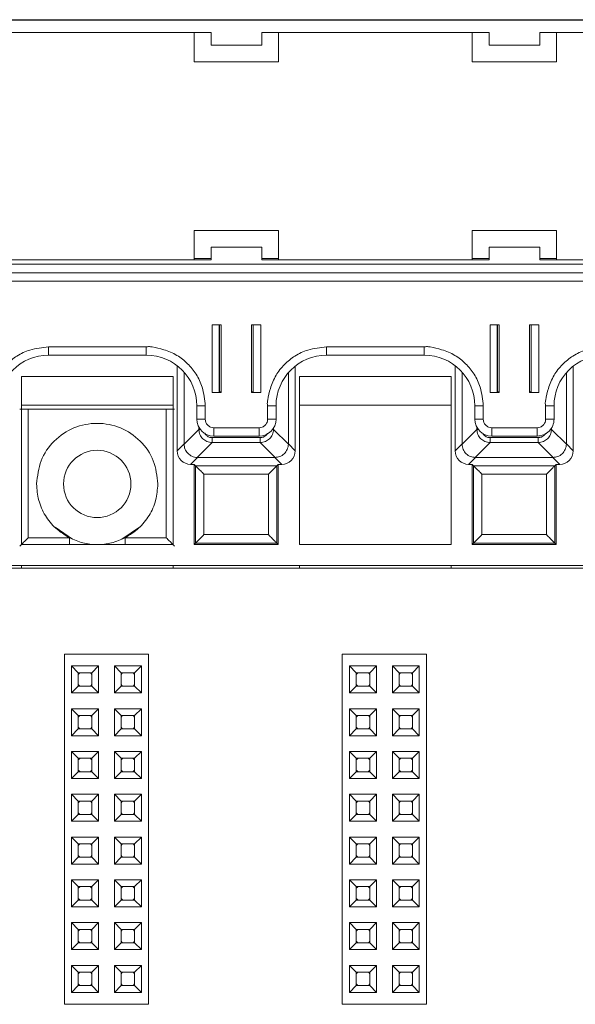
# Model space of a CAD drawing. Header units: millimetres. Extents: x -85 to 520, y 111 to 242.
# Tile 9 of 36: x 73 to 106, y 184 to 242. Entities that reach past the tile are written whole.
import ezdxf

# ---------------------------------------------------------------- set-up
doc = ezdxf.new("R2010")
doc.units = ezdxf.units.MM

msp = doc.modelspace()

# ---------------------------------------------------------------- linework, layer by layer
at = {"color": 7, "linetype": 'Continuous', "lineweight": 15}
for p, q in [((-29.289, 242.017), (135.011, 242.017)), ((77.111, 242.036), (61.611, 242.036)), ((77.111, 242.036), (78.111, 242.036)), ((93.611, 242.036), (78.111, 242.036)), ((93.611, 242.036), (94.611, 242.036)), ((110.111, 242.036), (94.611, 242.036)), ((70.861, 241.267), (84.361, 241.267)), ((83.361, 241.267), (83.361, 239.526)), ((84.361, 240.517), (84.361, 241.267)), ((87.361, 241.267), (100.861, 241.267)), ((87.361, 241.267), (87.361, 240.517)), ((88.361, 239.526), (88.361, 241.267)), ((99.861, 241.267), (99.861, 239.526)), ((100.861, 240.517), (100.861, 241.267)), ((103.861, 241.267), (117.361, 241.267)), ((103.861, 241.267), (103.861, 240.517)), ((104.861, 239.526), (104.861, 241.267)), ((87.361, 240.517), (84.361, 240.517)), ((103.861, 240.517), (100.861, 240.517)), ((83.361, 239.536), (88.361, 239.536)), ((83.361, 239.526), (88.361, 239.526)), ((99.861, 239.536), (104.861, 239.536)), ((99.861, 239.526), (104.861, 239.526)), ((88.361, 229.526), (83.361, 229.526)), ((83.361, 229.526), (83.361, 227.776)), ((88.361, 227.776), (88.361, 229.526)), ((104.861, 229.526), (99.861, 229.526)), ((99.861, 229.526), (99.861, 227.776)), ((104.861, 227.776), (104.861, 229.526)), ((84.361, 228.522), (84.361, 228.518)), ((87.361, 228.522), (84.361, 228.522)), ((84.361, 227.768), (84.361, 228.518)), ((84.361, 228.518), (87.361, 228.518)), ((87.361, 228.518), (87.361, 228.522)), ((87.361, 228.518), (87.361, 227.768)), ((103.861, 228.522), (100.861, 228.522)), ((100.861, 228.522), (100.861, 228.518)), ((100.861, 227.768), (100.861, 228.518)), ((100.861, 228.518), (103.861, 228.518)), ((103.861, 228.518), (103.861, 228.522)), ((103.861, 228.518), (103.861, 227.768)), ((-29.289, 227.518), (135.011, 227.518)), ((84.361, 227.768), (70.861, 227.768)), ((83.361, 227.776), (71.861, 227.776)), ((83.361, 227.848), (84.361, 227.848)), ((87.361, 227.848), (88.361, 227.848)), ((100.861, 227.768), (87.361, 227.768)), ((99.861, 227.776), (88.361, 227.776)), ((99.861, 227.848), (100.861, 227.848)), ((103.861, 227.848), (104.861, 227.848)), ((117.361, 227.768), (103.861, 227.768)), ((116.361, 227.776), (104.861, 227.776)), ((-29.289, 227.013), (135.011, 227.013)), ((135.011, 227.011), (-29.289, 227.011)), ((-29.289, 226.506), (135.011, 226.506)), ((84.961, 223.906), (84.411, 223.906)), ((84.411, 223.906), (84.411, 219.907)), ((84.832, 219.917), (84.832, 223.906)), ((84.961, 219.907), (84.961, 223.906)), ((86.761, 223.906), (86.761, 219.907)), ((87.311, 223.906), (86.761, 223.906)), ((86.861, 223.906), (86.861, 219.917)), ((87.311, 219.907), (87.311, 223.906)), ((101.461, 223.906), (100.911, 223.906)), ((100.911, 223.906), (100.911, 219.907)), ((101.332, 219.917), (101.332, 223.906)), ((101.461, 219.907), (101.461, 223.906)), ((103.261, 223.906), (103.261, 219.907)), ((103.811, 223.906), (103.261, 223.906)), ((103.361, 223.906), (103.361, 219.917)), ((103.811, 219.907), (103.811, 223.906)), ((80.511, 222.606), (74.711, 222.606)), ((74.711, 222.111), (74.711, 222.606)), ((80.511, 222.111), (80.511, 222.606)), ((97.011, 222.606), (91.211, 222.606)), ((91.211, 222.111), (91.211, 222.606)), ((97.011, 222.111), (97.011, 222.606)), ((74.711, 222.111), (80.511, 222.111)), ((91.211, 222.111), (97.011, 222.111)), ((82.342, 221.487), (82.342, 216.431)), ((82.751, 216.84), (82.751, 221.107)), ((88.942, 221.074), (88.942, 216.84)), ((89.351, 216.431), (89.351, 221.465)), ((98.842, 221.487), (98.842, 216.431)), ((99.251, 216.84), (99.251, 221.107)), ((105.442, 221.074), (105.442, 216.84)), ((105.851, 216.431), (105.851, 221.465)), ((82.096, 220.839), (73.096, 220.839)), ((73.096, 220.839), (73.096, 210.866)), ((82.096, 210.866), (82.096, 220.839)), ((89.596, 220.839), (89.596, 210.866)), ((98.596, 220.839), (89.596, 220.839)), ((98.596, 210.866), (98.596, 220.839)), ((84.411, 219.907), (84.961, 219.907)), ((84.832, 219.935), (84.861, 219.935)), ((84.961, 219.918), (84.832, 219.918)), ((86.861, 219.918), (86.761, 219.918)), ((86.761, 219.907), (87.311, 219.907)), ((100.911, 219.907), (101.461, 219.907)), ((101.332, 219.935), (101.361, 219.935)), ((101.461, 219.918), (101.332, 219.918)), ((103.361, 219.918), (103.261, 219.918)), ((103.261, 219.907), (103.811, 219.907)), ((73.096, 219.142), (82.096, 219.142)), ((73.499, 211.268), (73.499, 218.909)), ((73.499, 218.909), (81.694, 218.909)), ((81.694, 211.268), (81.694, 218.909)), ((83.511, 219.111), (83.511, 218.311)), ((84.011, 218.307), (84.011, 219.107)), ((87.711, 219.107), (87.711, 218.307)), ((88.211, 218.311), (88.211, 219.111)), ((89.596, 219.142), (98.596, 219.142)), ((100.011, 219.111), (100.011, 218.311)), ((100.511, 218.307), (100.511, 219.107)), ((104.211, 219.107), (104.211, 218.307)), ((104.711, 218.311), (104.711, 219.111)), ((83.632, 217.707), (82.751, 216.826)), ((87.211, 217.807), (84.511, 217.807)), ((84.511, 217.311), (84.511, 217.807)), ((87.211, 217.311), (87.211, 217.807)), ((88.942, 216.826), (88.061, 217.707)), ((100.132, 217.707), (99.251, 216.826)), ((103.711, 217.807), (101.011, 217.807)), ((101.011, 217.311), (101.011, 217.807)), ((103.711, 217.311), (103.711, 217.807)), ((105.442, 216.826), (104.561, 217.707)), ((84.418, 217.216), (87.274, 217.216)), ((84.418, 217.216), (84.418, 216.921)), ((84.511, 217.311), (87.211, 217.311)), ((87.274, 217.216), (87.274, 216.921)), ((100.918, 217.216), (103.774, 217.216)), ((100.918, 217.216), (100.918, 216.921)), ((101.011, 217.311), (103.711, 217.311)), ((103.774, 217.216), (103.774, 216.921)), ((82.342, 216.431), (82.751, 216.84)), ((82.751, 216.826), (82.751, 216.84)), ((83.537, 216.04), (84.418, 216.921)), ((84.418, 216.921), (87.274, 216.921)), ((87.274, 216.921), (88.156, 216.04)), ((88.942, 216.84), (88.942, 216.826)), ((88.942, 216.84), (89.351, 216.431)), ((98.842, 216.431), (99.251, 216.84)), ((99.251, 216.826), (99.251, 216.84)), ((100.037, 216.04), (100.918, 216.921)), ((100.918, 216.921), (103.774, 216.921)), ((103.774, 216.921), (104.656, 216.04)), ((105.442, 216.84), (105.442, 216.826)), ((105.442, 216.84), (105.851, 216.431)), ((83.551, 216.04), (83.142, 215.631)), ((83.551, 216.04), (83.537, 216.04)), ((88.142, 216.04), (83.551, 216.04)), ((88.156, 216.04), (88.142, 216.04)), ((88.142, 216.04), (88.551, 215.631)), ((100.051, 216.04), (99.642, 215.631)), ((100.051, 216.04), (100.037, 216.04)), ((104.642, 216.04), (100.051, 216.04)), ((104.656, 216.04), (104.642, 216.04)), ((104.642, 216.04), (105.051, 215.631)), ((83.142, 215.631), (83.346, 215.631)), ((83.346, 215.631), (83.435, 215.542)), ((83.346, 215.631), (83.346, 210.866)), ((83.435, 215.542), (88.257, 215.542)), ((83.435, 215.542), (83.435, 210.955)), ((88.257, 215.542), (88.346, 215.631)), ((88.257, 210.955), (88.257, 215.542)), ((88.346, 215.631), (88.551, 215.631)), ((88.346, 210.866), (88.346, 215.631)), ((99.642, 215.631), (99.846, 215.631)), ((99.846, 215.631), (99.935, 215.542)), ((99.846, 215.631), (99.846, 210.866)), ((99.935, 215.542), (104.757, 215.542)), ((99.935, 215.542), (99.935, 210.955)), ((104.757, 215.542), (104.846, 215.631)), ((104.757, 210.955), (104.757, 215.542)), ((104.846, 215.631), (105.051, 215.631)), ((104.846, 210.866), (104.846, 215.631)), ((87.757, 215.042), (83.935, 215.042)), ((83.935, 215.042), (83.935, 211.455)), ((87.757, 211.455), (87.757, 215.042)), ((104.257, 215.042), (100.435, 215.042)), ((100.435, 215.042), (100.435, 211.455)), ((104.257, 211.455), (104.257, 215.042)), ((75.093, 211.892), (76.134, 211.196)), ((79.059, 211.196), (80.1, 211.892)), ((75.943, 211.268), (73.499, 211.268)), ((81.694, 211.268), (79.25, 211.268)), ((83.935, 211.455), (87.757, 211.455)), ((100.435, 211.455), (104.257, 211.455)), ((73.096, 210.866), (82.096, 210.866)), ((83.346, 210.866), (83.435, 210.955)), ((83.346, 210.866), (88.346, 210.866)), ((83.435, 210.955), (88.257, 210.955)), ((88.346, 210.866), (88.257, 210.955)), ((89.596, 210.866), (98.596, 210.866)), ((99.846, 210.866), (99.935, 210.955)), ((99.846, 210.866), (104.846, 210.866)), ((99.935, 210.955), (104.757, 210.955)), ((104.846, 210.866), (104.757, 210.955)), ((484.628, 209.466), (-82.554, 209.466)), ((135.346, 209.616), (-29.654, 209.616)), ((73.096, 209.466), (73.096, 209.616)), ((82.096, 209.466), (82.096, 209.616)), ((89.596, 209.466), (89.596, 209.616)), ((98.596, 209.466), (98.596, 209.616)), ((75.646, 183.566), (75.646, 204.366)), ((75.646, 204.366), (80.646, 204.366)), ((80.646, 183.566), (80.646, 204.366)), ((92.146, 204.366), (97.146, 204.366)), ((92.146, 183.566), (92.146, 204.366)), ((97.146, 183.566), (97.146, 204.366)), ((76.076, 203.656), (77.676, 203.656)), ((76.076, 202.056), (76.076, 203.656)), ((76.076, 203.656), (76.476, 203.256)), ((77.276, 203.256), (77.676, 203.656)), ((77.676, 203.656), (77.676, 202.056)), ((78.616, 203.656), (80.216, 203.656)), ((78.616, 202.056), (78.616, 203.656)), ((78.616, 203.656), (79.016, 203.256)), ((79.816, 203.256), (80.216, 203.656)), ((80.216, 203.656), (80.216, 202.056)), ((92.576, 203.656), (94.176, 203.656)), ((92.576, 203.656), (92.976, 203.256)), ((92.576, 202.056), (92.576, 203.656)), ((93.776, 203.256), (94.176, 203.656)), ((94.176, 203.656), (94.176, 202.056)), ((95.116, 202.056), (95.116, 203.656)), ((95.116, 203.656), (95.516, 203.256)), ((95.116, 203.656), (96.716, 203.656)), ((96.316, 203.256), (96.716, 203.656)), ((96.716, 203.656), (96.716, 202.056)), ((76.476, 203.256), (77.276, 203.256)), ((76.476, 202.456), (76.476, 203.256)), ((77.276, 203.256), (77.276, 202.456)), ((79.016, 203.256), (79.816, 203.256)), ((79.016, 202.456), (79.016, 203.256)), ((79.816, 203.256), (79.816, 202.456)), ((92.976, 203.256), (93.776, 203.256)), ((92.976, 202.456), (92.976, 203.256)), ((93.776, 203.256), (93.776, 202.456)), ((95.516, 202.456), (95.516, 203.256)), ((95.516, 203.256), (96.316, 203.256)), ((96.316, 203.256), (96.316, 202.456)), ((76.076, 202.056), (76.476, 202.456)), ((77.276, 202.456), (76.476, 202.456)), ((77.676, 202.056), (77.276, 202.456)), ((78.616, 202.056), (79.016, 202.456)), ((79.816, 202.456), (79.016, 202.456)), ((80.216, 202.056), (79.816, 202.456)), ((92.576, 202.056), (92.976, 202.456)), ((93.776, 202.456), (92.976, 202.456)), ((94.176, 202.056), (93.776, 202.456)), ((95.116, 202.056), (95.516, 202.456)), ((96.316, 202.456), (95.516, 202.456)), ((96.716, 202.056), (96.316, 202.456)), ((77.676, 202.056), (76.076, 202.056)), ((80.216, 202.056), (78.616, 202.056)), ((94.176, 202.056), (92.576, 202.056)), ((96.716, 202.056), (95.116, 202.056)), ((76.076, 201.116), (77.676, 201.116)), ((76.076, 199.516), (76.076, 201.116)), ((76.076, 201.116), (76.476, 200.716)), ((76.476, 199.916), (76.476, 200.716)), ((76.476, 200.716), (77.276, 200.716)), ((77.276, 200.716), (77.676, 201.116)), ((77.276, 200.716), (77.276, 199.916)), ((77.676, 201.116), (77.676, 199.516)), ((78.616, 201.116), (80.216, 201.116)), ((78.616, 199.516), (78.616, 201.116)), ((78.616, 201.116), (79.016, 200.716)), ((79.016, 200.716), (79.816, 200.716)), ((79.016, 199.916), (79.016, 200.716)), ((79.816, 200.716), (80.216, 201.116)), ((79.816, 200.716), (79.816, 199.916)), ((80.216, 201.116), (80.216, 199.516)), ((92.576, 199.516), (92.576, 201.116)), ((92.576, 201.116), (92.976, 200.716)), ((92.576, 201.116), (94.176, 201.116)), ((92.976, 199.916), (92.976, 200.716)), ((92.976, 200.716), (93.776, 200.716)), ((93.776, 200.716), (94.176, 201.116)), ((93.776, 200.716), (93.776, 199.916)), ((94.176, 201.116), (94.176, 199.516)), ((95.116, 199.516), (95.116, 201.116)), ((95.116, 201.116), (95.516, 200.716)), ((95.116, 201.116), (96.716, 201.116)), ((95.516, 199.916), (95.516, 200.716)), ((95.516, 200.716), (96.316, 200.716)), ((96.316, 200.716), (96.716, 201.116)), ((96.316, 200.716), (96.316, 199.916)), ((96.716, 201.116), (96.716, 199.516)), ((76.076, 199.516), (76.476, 199.916)), ((77.676, 199.516), (76.076, 199.516)), ((77.276, 199.916), (76.476, 199.916)), ((77.676, 199.516), (77.276, 199.916)), ((78.616, 199.516), (79.016, 199.916)), ((80.216, 199.516), (78.616, 199.516)), ((79.816, 199.916), (79.016, 199.916)), ((80.216, 199.516), (79.816, 199.916)), ((92.576, 199.516), (92.976, 199.916)), ((94.176, 199.516), (92.576, 199.516)), ((93.776, 199.916), (92.976, 199.916)), ((94.176, 199.516), (93.776, 199.916)), ((95.116, 199.516), (95.516, 199.916)), ((96.716, 199.516), (95.116, 199.516)), ((96.316, 199.916), (95.516, 199.916)), ((96.716, 199.516), (96.316, 199.916)), ((76.076, 198.576), (77.676, 198.576)), ((76.076, 196.976), (76.076, 198.576)), ((76.076, 198.576), (76.476, 198.176)), ((77.276, 198.176), (77.676, 198.576)), ((77.676, 198.576), (77.676, 196.976)), ((78.616, 198.576), (80.216, 198.576)), ((78.616, 196.976), (78.616, 198.576)), ((78.616, 198.576), (79.016, 198.176)), ((79.816, 198.176), (80.216, 198.576)), ((80.216, 198.576), (80.216, 196.976)), ((92.576, 198.576), (94.176, 198.576)), ((92.576, 198.576), (92.976, 198.176)), ((92.576, 196.976), (92.576, 198.576)), ((93.776, 198.176), (94.176, 198.576)), ((94.176, 198.576), (94.176, 196.976)), ((95.116, 198.576), (96.716, 198.576)), ((95.116, 196.976), (95.116, 198.576)), ((95.116, 198.576), (95.516, 198.176)), ((96.316, 198.176), (96.716, 198.576)), ((96.716, 198.576), (96.716, 196.976)), ((76.476, 198.176), (77.276, 198.176)), ((76.476, 197.376), (76.476, 198.176)), ((77.276, 198.176), (77.276, 197.376)), ((79.016, 197.376), (79.016, 198.176)), ((79.016, 198.176), (79.816, 198.176)), ((79.816, 198.176), (79.816, 197.376)), ((92.976, 198.176), (93.776, 198.176)), ((92.976, 197.376), (92.976, 198.176)), ((93.776, 198.176), (93.776, 197.376)), ((95.516, 198.176), (96.316, 198.176)), ((95.516, 197.376), (95.516, 198.176)), ((96.316, 198.176), (96.316, 197.376)), ((76.076, 196.976), (76.476, 197.376)), ((77.276, 197.376), (76.476, 197.376)), ((77.676, 196.976), (77.276, 197.376)), ((78.616, 196.976), (79.016, 197.376)), ((79.816, 197.376), (79.016, 197.376)), ((80.216, 196.976), (79.816, 197.376)), ((92.576, 196.976), (92.976, 197.376)), ((93.776, 197.376), (92.976, 197.376)), ((94.176, 196.976), (93.776, 197.376)), ((95.116, 196.976), (95.516, 197.376)), ((96.316, 197.376), (95.516, 197.376)), ((96.716, 196.976), (96.316, 197.376)), ((77.676, 196.976), (76.076, 196.976)), ((80.216, 196.976), (78.616, 196.976)), ((94.176, 196.976), (92.576, 196.976)), ((96.716, 196.976), (95.116, 196.976)), ((76.076, 196.036), (77.676, 196.036)), ((76.076, 194.436), (76.076, 196.036)), ((76.076, 196.036), (76.476, 195.636)), ((77.276, 195.636), (77.676, 196.036)), ((77.676, 196.036), (77.676, 194.436)), ((78.616, 196.036), (80.216, 196.036)), ((78.616, 194.436), (78.616, 196.036)), ((78.616, 196.036), (79.016, 195.636)), ((79.816, 195.636), (80.216, 196.036)), ((80.216, 196.036), (80.216, 194.436)), ((92.576, 196.036), (94.176, 196.036)), ((92.576, 194.436), (92.576, 196.036)), ((92.576, 196.036), (92.976, 195.636)), ((93.776, 195.636), (94.176, 196.036)), ((94.176, 196.036), (94.176, 194.436)), ((95.116, 196.036), (96.716, 196.036)), ((95.116, 194.436), (95.116, 196.036)), ((95.116, 196.036), (95.516, 195.636)), ((96.316, 195.636), (96.716, 196.036)), ((96.716, 196.036), (96.716, 194.436)), ((76.476, 195.636), (77.276, 195.636)), ((76.476, 194.836), (76.476, 195.636)), ((77.276, 195.636), (77.276, 194.836)), ((79.016, 195.636), (79.816, 195.636)), ((79.016, 194.836), (79.016, 195.636)), ((79.816, 195.636), (79.816, 194.836)), ((92.976, 194.836), (92.976, 195.636)), ((92.976, 195.636), (93.776, 195.636)), ((93.776, 195.636), (93.776, 194.836)), ((95.516, 194.836), (95.516, 195.636)), ((95.516, 195.636), (96.316, 195.636)), ((96.316, 195.636), (96.316, 194.836)), ((76.076, 194.436), (76.476, 194.836)), ((77.276, 194.836), (76.476, 194.836)), ((77.676, 194.436), (77.276, 194.836)), ((78.616, 194.436), (79.016, 194.836)), ((79.816, 194.836), (79.016, 194.836)), ((80.216, 194.436), (79.816, 194.836)), ((92.576, 194.436), (92.976, 194.836)), ((93.776, 194.836), (92.976, 194.836)), ((94.176, 194.436), (93.776, 194.836)), ((95.116, 194.436), (95.516, 194.836)), ((96.316, 194.836), (95.516, 194.836)), ((96.716, 194.436), (96.316, 194.836)), ((77.676, 194.436), (76.076, 194.436)), ((80.216, 194.436), (78.616, 194.436)), ((94.176, 194.436), (92.576, 194.436)), ((96.716, 194.436), (95.116, 194.436)), ((76.076, 193.496), (77.676, 193.496)), ((76.076, 191.896), (76.076, 193.496)), ((76.076, 193.496), (76.476, 193.096)), ((76.476, 193.096), (77.276, 193.096)), ((76.476, 192.296), (76.476, 193.096)), ((77.276, 193.096), (77.676, 193.496)), ((77.276, 193.096), (77.276, 192.296)), ((77.676, 193.496), (77.676, 191.896)), ((78.616, 193.496), (80.216, 193.496)), ((78.616, 191.896), (78.616, 193.496)), ((78.616, 193.496), (79.016, 193.096)), ((79.016, 192.296), (79.016, 193.096)), ((79.016, 193.096), (79.816, 193.096)), ((79.816, 193.096), (80.216, 193.496)), ((79.816, 193.096), (79.816, 192.296)), ((80.216, 193.496), (80.216, 191.896)), ((92.576, 191.896), (92.576, 193.496)), ((92.576, 193.496), (92.976, 193.096)), ((92.576, 193.496), (94.176, 193.496)), ((92.976, 192.296), (92.976, 193.096)), ((92.976, 193.096), (93.776, 193.096)), ((93.776, 193.096), (94.176, 193.496)), ((93.776, 193.096), (93.776, 192.296)), ((94.176, 193.496), (94.176, 191.896)), ((95.116, 193.496), (96.716, 193.496)), ((95.116, 191.896), (95.116, 193.496)), ((95.116, 193.496), (95.516, 193.096)), ((95.516, 192.296), (95.516, 193.096)), ((95.516, 193.096), (96.316, 193.096)), ((96.316, 193.096), (96.716, 193.496)), ((96.316, 193.096), (96.316, 192.296)), ((96.716, 193.496), (96.716, 191.896)), ((76.076, 191.896), (76.476, 192.296)), ((77.676, 191.896), (76.076, 191.896)), ((77.276, 192.296), (76.476, 192.296)), ((77.676, 191.896), (77.276, 192.296)), ((78.616, 191.896), (79.016, 192.296)), ((80.216, 191.896), (78.616, 191.896)), ((79.816, 192.296), (79.016, 192.296)), ((80.216, 191.896), (79.816, 192.296)), ((92.576, 191.896), (92.976, 192.296)), ((94.176, 191.896), (92.576, 191.896)), ((93.776, 192.296), (92.976, 192.296)), ((94.176, 191.896), (93.776, 192.296)), ((95.116, 191.896), (95.516, 192.296)), ((96.716, 191.896), (95.116, 191.896)), ((96.316, 192.296), (95.516, 192.296)), ((96.716, 191.896), (96.316, 192.296)), ((76.076, 190.956), (77.676, 190.956)), ((76.076, 189.356), (76.076, 190.956)), ((76.076, 190.956), (76.476, 190.556)), ((77.276, 190.556), (77.676, 190.956)), ((77.676, 190.956), (77.676, 189.356)), ((78.616, 190.956), (80.216, 190.956)), ((78.616, 189.356), (78.616, 190.956)), ((78.616, 190.956), (79.016, 190.556)), ((79.816, 190.556), (80.216, 190.956)), ((80.216, 190.956), (80.216, 189.356)), ((92.576, 190.956), (94.176, 190.956)), ((92.576, 190.956), (92.976, 190.556)), ((92.576, 189.356), (92.576, 190.956)), ((93.776, 190.556), (94.176, 190.956)), ((94.176, 190.956), (94.176, 189.356)), ((95.116, 190.956), (96.716, 190.956)), ((95.116, 189.356), (95.116, 190.956)), ((95.116, 190.956), (95.516, 190.556)), ((96.316, 190.556), (96.716, 190.956)), ((96.716, 190.956), (96.716, 189.356)), ((76.476, 189.756), (76.476, 190.556)), ((76.476, 190.556), (77.276, 190.556)), ((77.276, 190.556), (77.276, 189.756)), ((79.016, 190.556), (79.816, 190.556)), ((79.016, 189.756), (79.016, 190.556)), ((79.816, 190.556), (79.816, 189.756)), ((92.976, 190.556), (93.776, 190.556)), ((92.976, 189.756), (92.976, 190.556)), ((93.776, 190.556), (93.776, 189.756)), ((95.516, 190.556), (96.316, 190.556)), ((95.516, 189.756), (95.516, 190.556)), ((96.316, 190.556), (96.316, 189.756)), ((76.076, 189.356), (76.476, 189.756)), ((77.276, 189.756), (76.476, 189.756)), ((77.676, 189.356), (77.276, 189.756)), ((78.616, 189.356), (79.016, 189.756)), ((79.816, 189.756), (79.016, 189.756)), ((80.216, 189.356), (79.816, 189.756)), ((92.576, 189.356), (92.976, 189.756)), ((93.776, 189.756), (92.976, 189.756)), ((94.176, 189.356), (93.776, 189.756)), ((95.116, 189.356), (95.516, 189.756)), ((96.316, 189.756), (95.516, 189.756)), ((96.716, 189.356), (96.316, 189.756)), ((77.676, 189.356), (76.076, 189.356)), ((80.216, 189.356), (78.616, 189.356)), ((94.176, 189.356), (92.576, 189.356)), ((96.716, 189.356), (95.116, 189.356)), ((76.076, 188.416), (77.676, 188.416)), ((76.076, 188.416), (76.476, 188.016)), ((76.076, 186.816), (76.076, 188.416)), ((77.276, 188.016), (77.676, 188.416)), ((77.676, 188.416), (77.676, 186.816)), ((78.616, 188.416), (80.216, 188.416)), ((78.616, 186.816), (78.616, 188.416)), ((78.616, 188.416), (79.016, 188.016)), ((79.816, 188.016), (80.216, 188.416)), ((80.216, 188.416), (80.216, 186.816)), ((92.576, 188.416), (94.176, 188.416)), ((92.576, 188.416), (92.976, 188.016)), ((92.576, 186.816), (92.576, 188.416)), ((93.776, 188.016), (94.176, 188.416)), ((94.176, 188.416), (94.176, 186.816)), ((95.116, 188.416), (96.716, 188.416)), ((95.116, 186.816), (95.116, 188.416)), ((95.116, 188.416), (95.516, 188.016)), ((96.316, 188.016), (96.716, 188.416)), ((96.716, 188.416), (96.716, 186.816)), ((76.476, 188.016), (77.276, 188.016)), ((76.476, 187.216), (76.476, 188.016)), ((77.276, 188.016), (77.276, 187.216)), ((79.016, 187.216), (79.016, 188.016)), ((79.016, 188.016), (79.816, 188.016)), ((79.816, 188.016), (79.816, 187.216)), ((92.976, 188.016), (93.776, 188.016)), ((92.976, 187.216), (92.976, 188.016)), ((93.776, 188.016), (93.776, 187.216)), ((95.516, 187.216), (95.516, 188.016)), ((95.516, 188.016), (96.316, 188.016)), ((96.316, 188.016), (96.316, 187.216)), ((76.076, 186.816), (76.476, 187.216)), ((77.276, 187.216), (76.476, 187.216)), ((77.676, 186.816), (77.276, 187.216)), ((78.616, 186.816), (79.016, 187.216)), ((79.816, 187.216), (79.016, 187.216)), ((80.216, 186.816), (79.816, 187.216)), ((92.576, 186.816), (92.976, 187.216)), ((93.776, 187.216), (92.976, 187.216)), ((94.176, 186.816), (93.776, 187.216)), ((95.116, 186.816), (95.516, 187.216)), ((96.316, 187.216), (95.516, 187.216)), ((96.716, 186.816), (96.316, 187.216)), ((77.676, 186.816), (76.076, 186.816)), ((80.216, 186.816), (78.616, 186.816)), ((94.176, 186.816), (92.576, 186.816)), ((96.716, 186.816), (95.116, 186.816)), ((76.076, 185.876), (77.676, 185.876)), ((76.076, 184.276), (76.076, 185.876)), ((76.076, 185.876), (76.476, 185.476)), ((76.476, 185.476), (77.276, 185.476)), ((76.476, 184.676), (76.476, 185.476)), ((77.276, 185.476), (77.676, 185.876)), ((77.276, 185.476), (77.276, 184.676)), ((77.676, 185.876), (77.676, 184.276)), ((78.616, 184.276), (78.616, 185.876)), ((78.616, 185.876), (79.016, 185.476)), ((78.616, 185.876), (80.216, 185.876)), ((79.016, 184.676), (79.016, 185.476)), ((79.016, 185.476), (79.816, 185.476)), ((79.816, 185.476), (80.216, 185.876)), ((79.816, 185.476), (79.816, 184.676)), ((80.216, 185.876), (80.216, 184.276)), ((92.576, 184.276), (92.576, 185.876)), ((92.576, 185.876), (92.976, 185.476)), ((92.576, 185.876), (94.176, 185.876)), ((92.976, 184.676), (92.976, 185.476)), ((92.976, 185.476), (93.776, 185.476)), ((93.776, 185.476), (94.176, 185.876)), ((93.776, 185.476), (93.776, 184.676)), ((94.176, 185.876), (94.176, 184.276)), ((95.116, 185.876), (96.716, 185.876)), ((95.116, 185.876), (95.516, 185.476)), ((95.116, 184.276), (95.116, 185.876)), ((95.516, 185.476), (96.316, 185.476)), ((95.516, 184.676), (95.516, 185.476)), ((96.316, 185.476), (96.716, 185.876)), ((96.316, 185.476), (96.316, 184.676)), ((96.716, 185.876), (96.716, 184.276)), ((76.076, 184.276), (76.476, 184.676)), ((77.676, 184.276), (76.076, 184.276)), ((77.276, 184.676), (76.476, 184.676)), ((77.676, 184.276), (77.276, 184.676)), ((78.616, 184.276), (79.016, 184.676)), ((80.216, 184.276), (78.616, 184.276)), ((79.816, 184.676), (79.016, 184.676)), ((80.216, 184.276), (79.816, 184.676)), ((92.576, 184.276), (92.976, 184.676)), ((94.176, 184.276), (92.576, 184.276)), ((93.776, 184.676), (92.976, 184.676)), ((94.176, 184.276), (93.776, 184.676)), ((95.116, 184.276), (95.516, 184.676)), ((96.716, 184.276), (95.116, 184.276)), ((96.316, 184.676), (95.516, 184.676)), ((96.716, 184.276), (96.316, 184.676)), ((75.646, 183.566), (80.646, 183.566)), ((92.146, 183.566), (97.146, 183.566))]:
    msp.add_line(p, q, dxfattribs=at)
at = {"color": 8, "linetype": 'Continuous', "lineweight": 15}
for p, q in [((84.861, 219.935), (84.861, 223.906)), ((101.361, 219.935), (101.361, 223.906)), ((83.632, 217.834), (83.632, 217.707)), ((83.632, 217.707), (83.713, 217.707)), ((88.008, 217.707), (88.061, 217.707)), ((88.061, 217.707), (88.061, 217.785)), ((100.132, 217.834), (100.132, 217.707)), ((100.132, 217.707), (100.213, 217.707)), ((104.508, 217.707), (104.561, 217.707)), ((104.561, 217.707), (104.561, 217.785)), ((75.943, 210.866), (75.943, 211.268)), ((79.25, 210.866), (79.25, 211.268))]:
    msp.add_line(p, q, dxfattribs=at)
at = {"color": 7, "linetype": 'Continuous', "lineweight": 15, "flags": 128}
for points in [[(76.476, 203.156), (76.523, 203.209), (76.576, 203.256)], [(77.176, 203.256), (77.23, 203.209), (77.276, 203.156)], [(79.016, 203.156), (79.063, 203.209), (79.116, 203.256)], [(79.716, 203.256), (79.77, 203.209), (79.816, 203.156)], [(92.976, 203.156), (93.023, 203.209), (93.076, 203.256)], [(93.676, 203.256), (93.73, 203.209), (93.776, 203.156)], [(95.516, 203.156), (95.563, 203.209), (95.616, 203.256)], [(96.216, 203.256), (96.27, 203.209), (96.316, 203.156)], [(76.576, 202.456), (76.523, 202.502), (76.476, 202.556)], [(77.276, 202.556), (77.23, 202.502), (77.176, 202.456)], [(79.116, 202.456), (79.063, 202.502), (79.016, 202.556)], [(79.816, 202.556), (79.77, 202.502), (79.716, 202.456)], [(93.076, 202.456), (93.023, 202.502), (92.976, 202.556)], [(93.776, 202.556), (93.73, 202.502), (93.676, 202.456)], [(95.616, 202.456), (95.563, 202.502), (95.516, 202.556)], [(96.316, 202.556), (96.27, 202.502), (96.216, 202.456)], [(76.476, 200.616), (76.523, 200.669), (76.576, 200.716)], [(77.176, 200.716), (77.23, 200.669), (77.276, 200.616)], [(79.016, 200.616), (79.063, 200.669), (79.116, 200.716)], [(79.716, 200.716), (79.77, 200.669), (79.816, 200.616)], [(92.976, 200.616), (93.023, 200.669), (93.076, 200.716)], [(93.676, 200.716), (93.73, 200.669), (93.776, 200.616)], [(95.516, 200.616), (95.563, 200.669), (95.616, 200.716)], [(96.216, 200.716), (96.27, 200.669), (96.316, 200.616)], [(76.576, 199.916), (76.523, 199.962), (76.476, 200.016)], [(77.276, 200.016), (77.23, 199.962), (77.176, 199.916)], [(79.116, 199.916), (79.063, 199.962), (79.016, 200.016)], [(79.816, 200.016), (79.77, 199.962), (79.716, 199.916)], [(93.076, 199.916), (93.023, 199.962), (92.976, 200.016)], [(93.776, 200.016), (93.73, 199.962), (93.676, 199.916)], [(95.616, 199.916), (95.563, 199.962), (95.516, 200.016)], [(96.316, 200.016), (96.27, 199.962), (96.216, 199.916)], [(76.476, 198.076), (76.523, 198.129), (76.576, 198.176)], [(77.176, 198.176), (77.23, 198.129), (77.276, 198.076)], [(79.016, 198.076), (79.063, 198.129), (79.116, 198.176)], [(79.716, 198.176), (79.77, 198.129), (79.816, 198.076)], [(92.976, 198.076), (93.023, 198.129), (93.076, 198.176)], [(93.676, 198.176), (93.73, 198.129), (93.776, 198.076)], [(95.516, 198.076), (95.563, 198.129), (95.616, 198.176)], [(96.216, 198.176), (96.27, 198.129), (96.316, 198.076)], [(76.576, 197.376), (76.523, 197.422), (76.476, 197.476)], [(77.276, 197.476), (77.23, 197.422), (77.176, 197.376)], [(79.116, 197.376), (79.063, 197.422), (79.016, 197.476)], [(79.816, 197.476), (79.77, 197.422), (79.716, 197.376)], [(93.076, 197.376), (93.023, 197.422), (92.976, 197.476)], [(93.776, 197.476), (93.73, 197.422), (93.676, 197.376)], [(95.616, 197.376), (95.563, 197.422), (95.516, 197.476)], [(96.316, 197.476), (96.27, 197.422), (96.216, 197.376)], [(76.476, 195.536), (76.523, 195.589), (76.576, 195.636)], [(77.176, 195.636), (77.23, 195.589), (77.276, 195.536)], [(79.016, 195.536), (79.063, 195.589), (79.116, 195.636)], [(79.716, 195.636), (79.77, 195.589), (79.816, 195.536)], [(92.976, 195.536), (93.023, 195.589), (93.076, 195.636)], [(93.676, 195.636), (93.73, 195.589), (93.776, 195.536)], [(95.516, 195.536), (95.563, 195.589), (95.616, 195.636)], [(96.216, 195.636), (96.27, 195.589), (96.316, 195.536)], [(76.576, 194.836), (76.523, 194.882), (76.476, 194.936)], [(77.276, 194.936), (77.23, 194.882), (77.176, 194.836)], [(79.116, 194.836), (79.063, 194.882), (79.016, 194.936)], [(79.816, 194.936), (79.77, 194.882), (79.716, 194.836)], [(93.076, 194.836), (93.023, 194.882), (92.976, 194.936)], [(93.776, 194.936), (93.73, 194.882), (93.676, 194.836)], [(95.616, 194.836), (95.563, 194.882), (95.516, 194.936)], [(96.316, 194.936), (96.27, 194.882), (96.216, 194.836)], [(76.476, 192.996), (76.523, 193.049), (76.576, 193.096)], [(77.176, 193.096), (77.23, 193.049), (77.276, 192.996)], [(79.016, 192.996), (79.063, 193.049), (79.116, 193.096)], [(79.716, 193.096), (79.77, 193.049), (79.816, 192.996)], [(92.976, 192.996), (93.023, 193.049), (93.076, 193.096)], [(93.676, 193.096), (93.73, 193.049), (93.776, 192.996)], [(95.516, 192.996), (95.563, 193.049), (95.616, 193.096)], [(96.216, 193.096), (96.27, 193.049), (96.316, 192.996)], [(76.576, 192.296), (76.523, 192.342), (76.476, 192.396)], [(77.276, 192.396), (77.23, 192.342), (77.176, 192.296)], [(79.116, 192.296), (79.063, 192.342), (79.016, 192.396)], [(79.816, 192.396), (79.77, 192.342), (79.716, 192.296)], [(93.076, 192.296), (93.023, 192.342), (92.976, 192.396)], [(93.776, 192.396), (93.73, 192.342), (93.676, 192.296)], [(95.616, 192.296), (95.563, 192.342), (95.516, 192.396)], [(96.316, 192.396), (96.27, 192.342), (96.216, 192.296)], [(76.476, 190.456), (76.523, 190.509), (76.576, 190.556)], [(77.176, 190.556), (77.23, 190.509), (77.276, 190.456)], [(79.016, 190.456), (79.063, 190.509), (79.116, 190.556)], [(79.716, 190.556), (79.77, 190.509), (79.816, 190.456)], [(92.976, 190.456), (93.023, 190.509), (93.076, 190.556)], [(93.676, 190.556), (93.73, 190.509), (93.776, 190.456)], [(95.516, 190.456), (95.563, 190.509), (95.616, 190.556)], [(96.216, 190.556), (96.27, 190.509), (96.316, 190.456)], [(76.576, 189.756), (76.523, 189.802), (76.476, 189.856)], [(77.276, 189.856), (77.23, 189.802), (77.176, 189.756)], [(79.116, 189.756), (79.063, 189.802), (79.016, 189.856)], [(79.816, 189.856), (79.77, 189.802), (79.716, 189.756)], [(93.076, 189.756), (93.023, 189.802), (92.976, 189.856)], [(93.776, 189.856), (93.73, 189.802), (93.676, 189.756)], [(95.616, 189.756), (95.563, 189.802), (95.516, 189.856)], [(96.316, 189.856), (96.27, 189.802), (96.216, 189.756)], [(76.476, 187.916), (76.523, 187.969), (76.576, 188.016)], [(77.176, 188.016), (77.23, 187.969), (77.276, 187.916)], [(79.016, 187.916), (79.063, 187.969), (79.116, 188.016)], [(79.716, 188.016), (79.77, 187.969), (79.816, 187.916)], [(92.976, 187.916), (93.023, 187.969), (93.076, 188.016)], [(93.676, 188.016), (93.73, 187.969), (93.776, 187.916)], [(95.516, 187.916), (95.563, 187.969), (95.616, 188.016)], [(96.216, 188.016), (96.27, 187.969), (96.316, 187.916)], [(76.576, 187.216), (76.523, 187.262), (76.476, 187.316)], [(77.276, 187.316), (77.23, 187.262), (77.176, 187.216)], [(79.116, 187.216), (79.063, 187.262), (79.016, 187.316)], [(79.816, 187.316), (79.77, 187.262), (79.716, 187.216)], [(93.076, 187.216), (93.023, 187.262), (92.976, 187.316)], [(93.776, 187.316), (93.73, 187.262), (93.676, 187.216)], [(95.616, 187.216), (95.563, 187.262), (95.516, 187.316)], [(96.316, 187.316), (96.27, 187.262), (96.216, 187.216)], [(76.476, 185.376), (76.523, 185.429), (76.576, 185.476)], [(77.176, 185.476), (77.23, 185.429), (77.276, 185.376)], [(79.016, 185.376), (79.063, 185.429), (79.116, 185.476)], [(79.716, 185.476), (79.77, 185.429), (79.816, 185.376)], [(92.976, 185.376), (93.023, 185.429), (93.076, 185.476)], [(93.676, 185.476), (93.73, 185.429), (93.776, 185.376)], [(95.516, 185.376), (95.563, 185.429), (95.616, 185.476)], [(96.216, 185.476), (96.27, 185.429), (96.316, 185.376)], [(76.576, 184.676), (76.523, 184.722), (76.476, 184.776)], [(77.276, 184.776), (77.23, 184.722), (77.176, 184.676)], [(79.116, 184.676), (79.063, 184.722), (79.016, 184.776)], [(79.816, 184.776), (79.77, 184.722), (79.716, 184.676)], [(93.076, 184.676), (93.023, 184.722), (92.976, 184.776)], [(93.776, 184.776), (93.73, 184.722), (93.676, 184.676)], [(95.616, 184.676), (95.563, 184.722), (95.516, 184.776)], [(96.316, 184.776), (96.27, 184.722), (96.216, 184.676)]]:
    msp.add_lwpolyline(points, dxfattribs=at)
at = {"color": 7, "linetype": 'Continuous', "lineweight": 15}
msp.add_circle((77.596, 214.466), 2, dxfattribs=at)
for centre, radius, start, end in [((74.711, 219.111), 3, 89.99901, 179.99886), ((80.511, 219.111), 3, 0.00114, 90.00099), ((91.211, 219.111), 3, 89.99901, 179.99886), ((97.011, 219.111), 3, 0.00114, 90.00099), ((107.711, 219.111), 3, 89.99872, 179.99886), ((84.886, 217.07), 2.865, 88.50057, 90.50056), ((86.836, 217.07), 2.865, 89.49944, 91.49943), ((101.386, 217.072), 2.864, 88.50018, 90.50095), ((103.336, 217.07), 2.865, 89.49944, 91.49943), ((83.885, 233.379), 14.273, 268.49602, 270.5034), ((87.836, 233.379), 14.273, 269.4966, 271.50398), ((100.385, 233.38), 14.274, 268.49609, 270.50333), ((104.336, 233.379), 14.272, 269.49662, 271.50399), ((83.885, 232.62), 14.313, 268.49973, 270.5014), ((84.511, 218.311), 1, 180.00199, 270.00057), ((87.211, 218.311), 1, 269.99943, 359.99801), ((87.836, 232.62), 14.313, 269.4986, 271.50027), ((100.385, 232.621), 14.314, 268.4998, 270.50133), ((101.011, 218.311), 1, 180.00199, 270.00057), ((103.711, 218.311), 1, 269.99822, 359.99922), ((104.336, 232.619), 14.313, 269.49862, 271.50028)]:
    msp.add_arc(centre, radius, start, end, dxfattribs=at)
for centre, major_axis in [((83.142, 216.431), (-0.566, -0.566)), ((88.551, 216.431), (0.566, -0.566)), ((99.642, 216.431), (-0.566, -0.566)), ((105.051, 216.431), (0.566, -0.566))]:
    msp.add_ellipse(centre, major_axis=major_axis, ratio=0.999924, start_param=5.497825, end_param=7.068545, dxfattribs=at)
for points, knots in [([(74.711, 222.606), (74.336, 222.567), (73.679, 222.497), (72.825, 222.101), (72.191, 221.574), (71.669, 220.93), (71.376, 220.19), (71.241, 219.62), (71.184, 219.27), (71.203, 219.153), (71.211, 219.107)], [0, 0, 0, 0, 0.204544, 0.359432, 0.506037, 0.652601, 0.808024, 0.93566, 0.974208, 1, 1, 1, 1]), ([(84.011, 219.107), (83.971, 219.481), (83.902, 220.139), (83.505, 220.992), (82.978, 221.626), (82.334, 222.148), (81.594, 222.441), (81.024, 222.576), (80.674, 222.633), (80.557, 222.614), (80.511, 222.606)], [0, 0, 0, 0, 0.2045451, 0.3594334, 0.5060391, 0.6526024, 0.8080258, 0.9356619, 0.974209, 1, 1, 1, 1]), ([(91.211, 222.606), (90.836, 222.567), (90.179, 222.497), (89.325, 222.101), (88.691, 221.574), (88.169, 220.93), (87.876, 220.19), (87.741, 219.62), (87.684, 219.27), (87.703, 219.153), (87.711, 219.107)], [0, 0, 0, 0, 0.204544, 0.359432, 0.506037, 0.652601, 0.808024, 0.93566, 0.974208, 1, 1, 1, 1]), ([(100.511, 219.107), (100.471, 219.481), (100.402, 220.139), (100.005, 220.992), (99.478, 221.626), (98.834, 222.148), (98.094, 222.441), (97.524, 222.576), (97.174, 222.633), (97.057, 222.614), (97.011, 222.606)], [0, 0, 0, 0, 0.204545, 0.359433, 0.506037, 0.652602, 0.808023, 0.935659, 0.974209, 1, 1, 1, 1]), ([(107.711, 222.606), (107.336, 222.567), (106.679, 222.497), (105.825, 222.101), (105.191, 221.574), (104.669, 220.93), (104.376, 220.19), (104.241, 219.62), (104.184, 219.27), (104.203, 219.153), (104.211, 219.107)], [0, 0, 0, 0, 0.204547, 0.359432, 0.506039, 0.652603, 0.808024, 0.935659, 0.974208, 1, 1, 1, 1]), ([(72.999, 218.914), (73.002, 218.913), (73.007, 218.912), (73.05, 218.912), (73.11, 218.911), (73.204, 218.91), (73.335, 218.909), (73.447, 218.909), (73.499, 218.909)], [0, 0, 0, 0, 0.156491, 0.304052, 0.442678, 0.572363, 0.803905, 1, 1, 1, 1]), ([(81.694, 218.909), (81.746, 218.909), (81.859, 218.909), (81.991, 218.91), (82.084, 218.911), (82.144, 218.912), (82.186, 218.912), (82.191, 218.913), (82.194, 218.914)], [0, 0, 0, 0, 0.198652, 0.431053, 0.560529, 0.698509, 0.845003, 1, 1, 1, 1]), ([(84.511, 217.807), (84.448, 217.813), (84.351, 217.824), (84.235, 217.886), (84.155, 217.95), (84.09, 218.03), (84.028, 218.146), (84.017, 218.244), (84.011, 218.307)], [0, 0, 0, 0, 0.239439, 0.368217, 0.500002, 0.628776, 0.760551, 1, 1, 1, 1]), ([(87.711, 218.307), (87.704, 218.244), (87.694, 218.147), (87.631, 218.031), (87.567, 217.951), (87.487, 217.886), (87.371, 217.824), (87.274, 217.813), (87.211, 217.807)], [0, 0, 0, 0, 0.239449, 0.368222, 0.499995, 0.628776, 0.760561, 1, 1, 1, 1]), ([(101.011, 217.807), (100.948, 217.813), (100.851, 217.824), (100.734, 217.886), (100.655, 217.95), (100.59, 218.03), (100.528, 218.147), (100.517, 218.244), (100.511, 218.307)], [0, 0, 0, 0, 0.239439, 0.369369, 0.49999, 0.629927, 0.76055, 1, 1, 1, 1]), ([(104.211, 218.307), (104.204, 218.244), (104.194, 218.147), (104.131, 218.03), (104.067, 217.951), (103.987, 217.886), (103.871, 217.824), (103.774, 217.813), (103.711, 217.807)], [0, 0, 0, 0, 0.239446, 0.3693767, 0.5000021, 0.6299371, 0.7605643, 1, 1, 1, 1]), ([(81.196, 214.466), (81.142, 214.937), (81.034, 215.879), (80.202, 217.077), (79.012, 217.878), (77.596, 218.159), (76.181, 217.878), (74.991, 217.077), (74.159, 215.879), (74.051, 214.937), (73.996, 214.466)], [0, 0, 0, 0, 0.125, 0.25, 0.375, 0.5, 0.625, 0.75, 0.875, 1, 1, 1, 1]), ([(84.418, 216.921), (84.313, 216.934), (84.108, 216.96), (83.852, 217.142), (83.671, 217.397), (83.645, 217.602), (83.632, 217.707)], [0, 0, 0, 0, 0.256878, 0.500005, 0.743107, 1, 1, 1, 1]), ([(88.061, 217.707), (88.048, 217.602), (88.022, 217.397), (87.84, 217.142), (87.585, 216.96), (87.38, 216.934), (87.274, 216.921)], [0, 0, 0, 0, 0.256877, 0.500003, 0.743106, 1, 1, 1, 1]), ([(100.918, 216.921), (100.813, 216.934), (100.608, 216.96), (100.352, 217.142), (100.171, 217.397), (100.145, 217.602), (100.132, 217.707)], [0, 0, 0, 0, 0.256878, 0.500005, 0.743107, 1, 1, 1, 1]), ([(104.561, 217.707), (104.548, 217.602), (104.522, 217.397), (104.34, 217.142), (104.085, 216.96), (103.88, 216.934), (103.774, 216.921)], [0, 0, 0, 0, 0.256876, 0.499993, 0.743096, 1, 1, 1, 1]), ([(83.537, 216.04), (83.482, 216.044), (83.374, 216.052), (83.174, 216.122), (82.957, 216.275), (82.786, 216.536), (82.762, 216.733), (82.751, 216.826)], [0, 0, 0, 0, 0.134644, 0.265596, 0.515518, 0.77236, 1, 1, 1, 1]), ([(88.942, 216.826), (88.938, 216.772), (88.929, 216.663), (88.86, 216.463), (88.707, 216.246), (88.446, 216.075), (88.248, 216.051), (88.156, 216.04)], [0, 0, 0, 0, 0.134642, 0.265598, 0.515515, 0.772358, 1, 1, 1, 1]), ([(100.037, 216.04), (99.944, 216.051), (99.747, 216.075), (99.486, 216.246), (99.332, 216.463), (99.263, 216.664), (99.255, 216.772), (99.251, 216.826)], [0, 0, 0, 0, 0.227643, 0.484486, 0.734982, 0.865794, 1, 1, 1, 1]), ([(105.442, 216.826), (105.438, 216.772), (105.43, 216.663), (105.36, 216.463), (105.207, 216.246), (104.946, 216.075), (104.748, 216.051), (104.656, 216.04)], [0, 0, 0, 0, 0.13464, 0.265595, 0.515518, 0.772359, 1, 1, 1, 1]), ([(83.935, 215.042), (83.87, 215.108), (83.743, 215.235), (83.6, 215.377), (83.515, 215.463), (83.47, 215.508), (83.442, 215.536), (83.437, 215.54), (83.435, 215.542)], [0, 0, 0, 0, 0.293969, 0.566137, 0.688664, 0.80029, 0.903159, 1, 1, 1, 1]), ([(88.257, 215.542), (88.255, 215.54), (88.251, 215.536), (88.219, 215.505), (88.17, 215.455), (88.079, 215.363), (87.938, 215.223), (87.817, 215.102), (87.757, 215.042)], [0, 0, 0, 0, 0.1014559, 0.2099086, 0.328441, 0.4594437, 0.7344979, 1, 1, 1, 1]), ([(100.435, 215.042), (100.37, 215.108), (100.243, 215.235), (100.1, 215.377), (100.015, 215.463), (99.97, 215.508), (99.942, 215.536), (99.937, 215.54), (99.935, 215.542)], [0, 0, 0, 0, 0.293967, 0.566142, 0.688668, 0.800293, 0.903161, 1, 1, 1, 1]), ([(104.757, 215.542), (104.755, 215.54), (104.751, 215.536), (104.719, 215.505), (104.67, 215.455), (104.579, 215.363), (104.438, 215.223), (104.317, 215.102), (104.257, 215.042)], [0, 0, 0, 0, 0.101457, 0.209905, 0.328443, 0.459445, 0.734488, 1, 1, 1, 1]), ([(73.996, 214.466), (74.022, 214.137), (74.074, 213.481), (74.487, 212.573), (75.104, 211.789), (75.663, 211.442), (75.943, 211.268)], [0, 0, 0, 0, 0.250001, 0.500001, 0.750002, 1, 1, 1, 1]), ([(79.25, 211.268), (79.53, 211.442), (80.089, 211.789), (80.705, 212.573), (81.119, 213.481), (81.17, 214.137), (81.196, 214.466)], [0, 0, 0, 0, 0.250001, 0.5, 0.75, 1, 1, 1, 1]), ([(73.499, 211.268), (73.438, 211.207), (73.316, 211.085), (73.174, 210.943), (73.083, 210.853), (73.035, 210.805), (73.004, 210.774), (73, 210.77), (72.999, 210.768)], [0, 0, 0, 0, 0.270514, 0.543703, 0.67357, 0.791179, 0.898951, 1, 1, 1, 1]), ([(75.943, 211.268), (76.206, 211.154), (76.733, 210.925), (77.596, 210.836), (78.459, 210.925), (78.986, 211.154), (79.25, 211.268)], [0, 0, 0, 0, 0.249999, 0.5, 0.750001, 1, 1, 1, 1]), ([(82.194, 210.768), (82.192, 210.77), (82.189, 210.774), (82.158, 210.805), (82.109, 210.853), (82.019, 210.943), (81.877, 211.085), (81.755, 211.207), (81.694, 211.268)], [0, 0, 0, 0, 0.101018, 0.20878, 0.326407, 0.456304, 0.729487, 1, 1, 1, 1]), ([(83.435, 210.955), (83.437, 210.956), (83.44, 210.96), (83.467, 210.986), (83.513, 211.032), (83.599, 211.119), (83.743, 211.262), (83.87, 211.389), (83.935, 211.455)], [0, 0, 0, 0, 0.085185, 0.194035, 0.307274, 0.433953, 0.706078, 1, 1, 1, 1]), ([(88.257, 210.955), (88.255, 210.957), (88.251, 210.961), (88.22, 210.993), (88.17, 211.042), (88.079, 211.133), (87.938, 211.274), (87.817, 211.395), (87.757, 211.455)], [0, 0, 0, 0, 0.1014548, 0.2099049, 0.3284454, 0.4594455, 0.7344987, 1, 1, 1, 1]), ([(99.935, 210.955), (99.937, 210.956), (99.94, 210.96), (99.967, 210.986), (100.013, 211.032), (100.099, 211.119), (100.243, 211.262), (100.37, 211.389), (100.435, 211.455)], [0, 0, 0, 0, 0.0851835, 0.1940365, 0.3072679, 0.4339466, 0.7060794, 1, 1, 1, 1]), ([(104.757, 210.955), (104.755, 210.957), (104.751, 210.961), (104.72, 210.993), (104.67, 211.042), (104.579, 211.133), (104.438, 211.274), (104.317, 211.395), (104.257, 211.455)], [0, 0, 0, 0, 0.1014562, 0.2099061, 0.3284465, 0.4594464, 0.7344992, 1, 1, 1, 1])]:
    msp.add_open_spline(points, degree=3, knots=knots, dxfattribs=at)
at = {"color": 8, "linetype": 'Continuous', "lineweight": 15}
for points, knots in [([(83.98, 217.487), (83.99, 217.468), (84.014, 217.419), (84.072, 217.353), (84.148, 217.291), (84.236, 217.247), (84.328, 217.22), (84.389, 217.217), (84.418, 217.216)], [0, 0, 0, 0, 0.118563, 0.300106, 0.477722, 0.65963, 0.840723, 1, 1, 1, 1]), ([(87.274, 217.216), (87.34, 217.223), (87.438, 217.234), (87.554, 217.298), (87.628, 217.361), (87.676, 217.415), (87.693, 217.45), (87.696, 217.456)], [0, 0, 0, 0, 0.386339, 0.576809, 0.771264, 0.96153, 1, 1, 1, 1]), ([(100.48, 217.487), (100.49, 217.468), (100.514, 217.419), (100.572, 217.353), (100.648, 217.291), (100.736, 217.247), (100.828, 217.22), (100.889, 217.217), (100.918, 217.216)], [0, 0, 0, 0, 0.118565, 0.300093, 0.477713, 0.659624, 0.840721, 1, 1, 1, 1]), ([(103.774, 217.216), (103.84, 217.223), (103.938, 217.234), (104.054, 217.298), (104.128, 217.361), (104.176, 217.415), (104.193, 217.45), (104.196, 217.456)], [0, 0, 0, 0, 0.386365, 0.576808, 0.771284, 0.961531, 1, 1, 1, 1])]:
    msp.add_open_spline(points, degree=3, knots=knots, dxfattribs=at)

doc.saveas('drawing.dxf')
